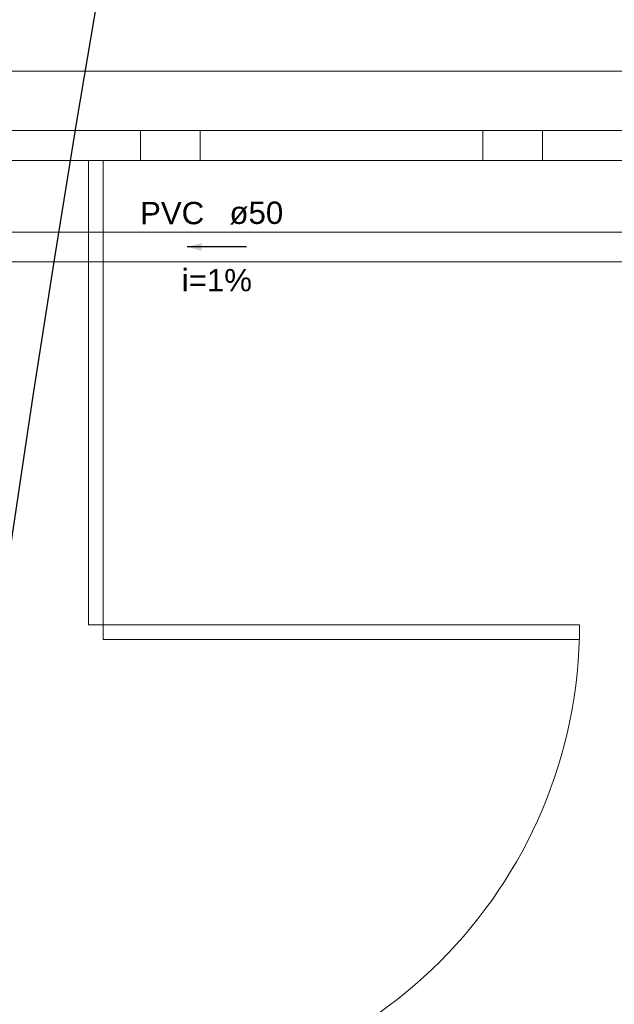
# Model space of a CAD drawing. Header units: millimetres. Extents: x -27714 to -5776, y 5810 to 9208.
# Tile 34 of 256: x -25612.59 to -25608.6, y 7028.67 to 7035.29. Entities that reach past the tile are written whole.
import ezdxf

# ---------------------------------------------------------------- set-up
doc = ezdxf.new("R2010")
doc.units = ezdxf.units.MM
doc.layers.add('CV-Condutos', color=1, linetype='Continuous', lineweight=13)
doc.layers.add('CV-Textos conduto', color=7, linetype='Continuous', lineweight=25)
for name, color, linetype in [('CV-Sentido conduto', 9, 'Continuous'), ('TEXTO', 7, 'Continuous'), ('TEXTO @ 100', 7, 'Continuous'), ('TEXTO @ 200', 7, 'Continuous'), ('TEXTO @ 25', 7, 'Continuous')]:
    doc.layers.add(name, color=color, linetype=linetype)
doc.styles.add('Arial', font='arial.ttf')

# ---------------------------------------------------------------- blocks, each defined once
blk = doc.blocks.new('SIMBOLO NOMENCLATURA')
at = {"linetype": 'Continuous'}
blk.add_circle((-30, 0), 30, dxfattribs=at)
blk = doc.blocks.new('*U147')
at = {"layer": 'TEXTO @ 100', "linetype": 'Continuous', "xscale": 20, "yscale": 20, "zscale": 20}
blk.add_blockref('SIMBOLO NOMENCLATURA', (-25314.2283, 7009.9176), dxfattribs=at)
at = {"layer": 'TEXTO @ 200', "linetype": 'Continuous', "xscale": 40, "yscale": 40, "zscale": 40}
blk.add_blockref('SIMBOLO NOMENCLATURA', (-25314.2283, 7009.9176), dxfattribs=at)
at = {"layer": 'TEXTO @ 25', "linetype": 'Continuous', "xscale": 5, "yscale": 5, "zscale": 5}
blk.add_blockref('SIMBOLO NOMENCLATURA', (-25314.2283, 7009.9176), dxfattribs=at)
blk = doc.blocks.new('*U151')
at = {"layer": 'TEXTO @ 100', "linetype": 'Continuous', "xscale": 20, "yscale": 20, "zscale": 20}
blk.add_blockref('SIMBOLO NOMENCLATURA', (-25312.5642, 7079.2502), dxfattribs=at)
at = {"layer": 'TEXTO @ 200', "linetype": 'Continuous', "xscale": 40, "yscale": 40, "zscale": 40}
blk.add_blockref('SIMBOLO NOMENCLATURA', (-25312.5642, 7079.2502), dxfattribs=at)
at = {"layer": 'TEXTO @ 25', "linetype": 'Continuous', "xscale": 5, "yscale": 5, "zscale": 5}
blk.add_blockref('SIMBOLO NOMENCLATURA', (-25312.5642, 7079.2502), dxfattribs=at)
blk = doc.blocks.new('*U155')
at = {"layer": 'TEXTO @ 200', "linetype": 'Continuous', "xscale": 40, "yscale": 40, "zscale": 40}
blk.add_blockref('SIMBOLO NOMENCLATURA', (-23654.5269, 7584.9791), dxfattribs=at)
blk = doc.blocks.new('*U159')
at = {"layer": 'TEXTO @ 200', "linetype": 'Continuous', "xscale": 40, "yscale": 40, "zscale": 40}
blk.add_blockref('SIMBOLO NOMENCLATURA', (-23783.0676, 7189.4887), dxfattribs=at)

msp = doc.modelspace()

# ---------------------------------------------------------------- hatches: boundary and pattern name
at = {"layer": 'CV-Sentido conduto', "linetype": 'Continuous'}
msp.add_hatch(color=256, dxfattribs=at).paths.add_polyline_path([(-25611.4657, 7033.7622), (-25611.3691, 7033.7364), (-25611.3691, 7033.7881)])

# ---------------------------------------------------------------- linework, layer by layer
at = {"color": 7, "linetype": 'Continuous', "lineweight": 0}
for p, q in [((-25606.9797, 7034.9438), (-25622.5885, 7034.9438)), ((-25606.9797, 7034.5438), (-25616.1797, 7034.5438)), ((-25611.7797, 7034.5438), (-25611.7797, 7034.3438)), ((-25611.3797, 7034.3438), (-25611.3797, 7034.5438)), ((-25609.4797, 7034.5438), (-25609.4797, 7034.3438)), ((-25609.0797, 7034.3438), (-25609.0797, 7034.5438)), ((-25612.1297, 7034.3438), (-25612.1297, 7031.2235)), ((-25612.0297, 7034.3438), (-25612.0297, 7031.1235)), ((-25608.8297, 7031.2235), (-25612.1297, 7031.2235)), ((-25608.8297, 7031.2235), (-25608.8297, 7031.1235)), ((-25608.8297, 7031.1235), (-25612.0297, 7031.1235))]:
    msp.add_line(p, q, dxfattribs=at)
at = {"color": 83, "linetype": 'Continuous', "lineweight": 0}
msp.add_lwpolyline([(-25618.0297, 7034.3438), (-25618.0297, 7013.5438), (-25605.1297, 7013.5438), (-25605.1297, 7034.3438)], close=True, dxfattribs=at)
at = {"color": 7, "linetype": 'Continuous', "lineweight": 0}
msp.add_lwpolyline([(-25618.0297, 7034.3438), (-25605.1297, 7034.3438)], dxfattribs=at)
msp.add_arc((-25612.0297, 7031.2235), 3.2, 270, 0, dxfattribs=at)
at = {"layer": 'CV-Condutos'}
for p, q in [((-25607.2121, 7033.8622), (-25615.2343, 7033.8622)), ((-25607.2121, 7033.6622), (-25615.2162, 7033.6622))]:
    msp.add_line(p, q, dxfattribs=at)
at = {"layer": 'CV-Sentido conduto'}
msp.add_lwpolyline([(-25611.0676, 7033.7622), (-25611.4657, 7033.7622)], dxfattribs=at)

# ---------------------------------------------------------------- block references
at = {"layer": 'TEXTO'}
for name in ['*U155', '*U159', '*U151', '*U147']:
    msp.add_blockref(name, (0, 0), dxfattribs=at)

# ---------------------------------------------------------------- texts
at = {"layer": 'CV-Textos conduto', "char_height": 0.15, "rotation": 0.00021, "line_spacing_factor": 0.6, "style": 'Arial'}
for s, insert, width, attachment_point in [('PVC', (-25611.3516, 7033.9127), 0.862043, 9), ('ø50', (-25611.1816, 7033.9127), 0.722104, 7), ('i=1%', (-25611.2666, 7033.4627), 0.943445, 8)]:
    msp.add_mtext(s, dxfattribs=dict(at, insert=insert, width=width, attachment_point=attachment_point))

doc.saveas('drawing.dxf')
